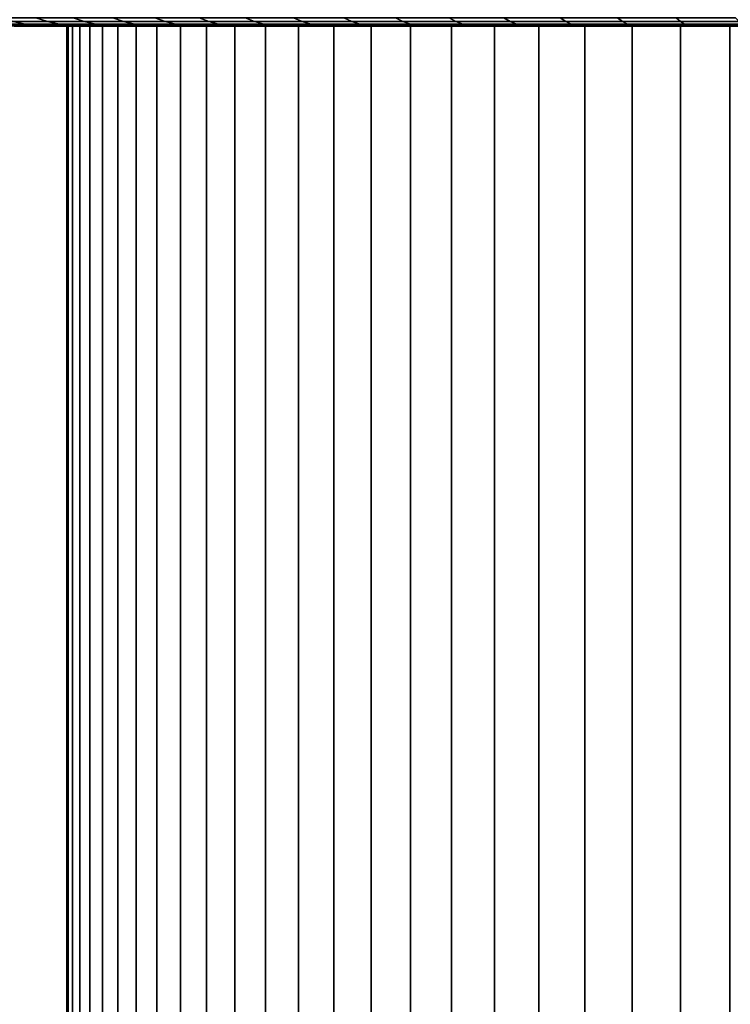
# Model space of a CAD drawing. Header units: metres. Extents: x -109 to 109, y -342 to 66.
# Tile 135 of 256: x -90 to -81, y 44 to 57. Entities that reach past the tile are written whole.
import ezdxf

# ---------------------------------------------------------------- set-up
doc = ezdxf.new("R2010")
doc.units = ezdxf.units.M
doc.layers.add('solid_K_24_62_16_000B91', color=7, linetype='CONTINUOUS')

msp = doc.modelspace()

# ---------------------------------------------------------------- linework, layer by layer
at = {"layer": 'solid_K_24_62_16_000B91'}
for points in [[(-90.642303, 57.461269, -8.165064), (-90.217728, 57.461269, -8.85985), (-90.055893, 57.427277, -8.755324), (-90.475456, 57.427277, -8.068735)], [(-90.217728, 57.461269, 8.85985), (-90.642303, 57.461269, 8.165064), (-90.475456, 57.427277, 8.068735), (-90.055893, 57.427277, 8.755324)], [(-90.475456, 57.427277, -8.068735), (-90.055893, 57.427277, -8.755324), (-89.892456, 57.406822, -8.649767), (-90.306969, 57.406822, -7.971455)], [(-90.055893, 57.427277, 8.755324), (-90.475456, 57.427277, 8.068735), (-90.306969, 57.406822, 7.971455), (-89.892456, 57.406822, 8.649767)], [(-90.377182, 57.508629, -8.962832), (-89.91317, 57.508629, -9.643411), (-89.759048, 57.461269, -9.532609), (-90.217728, 57.461269, -8.85985)], [(-89.91317, 57.508629, 9.643411), (-90.377182, 57.508629, 8.962832), (-90.217728, 57.461269, 8.85985), (-89.759048, 57.461269, 9.532609)], [(-90.306969, 57.406822, -7.971455), (-90.000008, 57.400002, -8.107799), (-90.20433, 57.400002, -7.757452)], [(-90.306969, 57.406822, -7.971455), (-89.892456, 57.406822, -8.649767), (-90.000008, 57.400002, -8.107799)], [(-90.306969, 57.406822, 7.971455), (-90.204285, 57.400002, 7.757534), (-89.999962, 57.400002, 8.10788)], [(-89.892456, 57.406822, 8.649767), (-90.306969, 57.406822, 7.971455), (-89.999962, 57.400002, 8.10788), (-89.786674, 57.400002, 8.452868)], [(-90.217728, 57.461269, -8.85985), (-89.759048, 57.461269, -9.532609), (-89.602623, 57.427277, -9.420146), (-90.055893, 57.427277, -8.755324)], [(-89.759048, 57.461269, 9.532609), (-90.217728, 57.461269, 8.85985), (-90.055893, 57.427277, 8.755324), (-89.602623, 57.427277, 9.420146)], [(-90.204285, 57.400002, 7.757534), (-90.20433, 57.400002, -7.757452), (-90.000008, 57.400002, -8.107799)], [(-89.999962, 57.400002, 8.10788), (-90.204285, 57.400002, 7.757534), (-90.000008, 57.400002, -8.107799)], [(-90.055893, 57.427277, -8.755324), (-89.602623, 57.427277, -9.420146), (-89.444656, 57.406822, -9.306573), (-89.892456, 57.406822, -8.649767)], [(-89.602623, 57.427277, 9.420146), (-90.055893, 57.427277, 8.755324), (-89.892456, 57.406822, 8.649767), (-89.444656, 57.406822, 9.306573)], [(-89.892456, 57.406822, -8.649767), (-89.78672, 57.400002, -8.452789), (-90.000008, 57.400002, -8.107799)], [(-89.999962, 57.400002, 8.10788), (-90.000008, 57.400002, -8.107799), (-89.78672, 57.400002, -8.452789)], [(-89.786674, 57.400002, 8.452868), (-89.999962, 57.400002, 8.10788), (-89.78672, 57.400002, -8.452789)], [(-89.91317, 57.508629, -9.643411), (-89.41581, 57.508629, -10.300014), (-89.26741, 57.461269, -10.181668), (-89.759048, 57.461269, -9.532609)], [(-89.41581, 57.508629, 10.300014), (-89.91317, 57.508629, 9.643411), (-89.759048, 57.461269, 9.532609), (-89.26741, 57.461269, 10.181668)], [(-89.892456, 57.406822, -8.649767), (-89.564606, 57.400002, -8.792192), (-89.78672, 57.400002, -8.452789)], [(-89.892456, 57.406822, -8.649767), (-89.444656, 57.406822, -9.306573), (-89.564606, 57.400002, -8.792192)], [(-89.892456, 57.406822, 8.649767), (-89.786674, 57.400002, 8.452868), (-89.564552, 57.400002, 8.792271)], [(-89.444656, 57.406822, 9.306573), (-89.892456, 57.406822, 8.649767), (-89.564552, 57.400002, 8.792271), (-89.333809, 57.400002, 9.12579)], [(-89.786674, 57.400002, 8.452868), (-89.78672, 57.400002, -8.452789), (-89.564606, 57.400002, -8.792192)], [(-89.5, 57.400002), (-89.564552, 57.400002, 8.792271), (-89.786674, 57.400002, 8.452868), (-89.564606, 57.400002, -8.792192)], [(-89.759048, 57.461269, -9.532609), (-89.26741, 57.461269, -10.181668), (-89.116783, 57.427277, -10.061548), (-89.602623, 57.427277, -9.420146)], [(-89.26741, 57.461269, 10.181668), (-89.759048, 57.461269, 9.532609), (-89.602623, 57.427277, 9.420146), (-89.116783, 57.427277, 10.061548)], [(-89.602623, 57.427277, -9.420146), (-89.116783, 57.427277, -10.061548), (-88.964668, 57.406822, -9.940242), (-89.444656, 57.406822, -9.306573)], [(-89.116783, 57.427277, 10.061548), (-89.602623, 57.427277, 9.420146), (-89.444656, 57.406822, 9.306573), (-88.964668, 57.406822, 9.940242)], [(-89.444656, 57.406822, -9.306573), (-89.333862, 57.400002, -9.125713), (-89.564606, 57.400002, -8.792192)], [(-89.480934, 57.400002, -0.70382), (-89.5, 57.400002), (-89.564606, 57.400002, -8.792192), (-89.333862, 57.400002, -9.125713)], [(-89.328743, 57.400002, 2.103165), (-89.333809, 57.400002, 9.12579), (-89.564552, 57.400002, 8.792271), (-89.423798, 57.400002, 1.405534)], [(-89.480934, 57.400002, 0.70382), (-89.423798, 57.400002, 1.405534), (-89.564552, 57.400002, 8.792271)], [(-89.5, 57.400002), (-89.480934, 57.400002, 0.70382), (-89.564552, 57.400002, 8.792271)], [(-89.5, 57.400002), (-89.480934, 57.400002, -0.70382), (-89.480934, 37.599998, -0.703791), (-89.5, 37.599998)], [(-89.480934, 57.400002, 0.70382), (-89.5, 57.400002), (-89.5, 37.599998), (-89.480934, 37.599998, 0.703791)], [(-89.480934, 57.400002, -0.70382), (-89.423798, 57.400002, -1.405534), (-89.42379, 37.599998, -1.405551), (-89.480934, 37.599998, -0.703791)], [(-89.423798, 57.400002, 1.405534), (-89.480934, 57.400002, 0.70382), (-89.480934, 37.599998, 0.703791), (-89.42379, 37.599998, 1.405551)], [(-89.423798, 57.400002, -1.405534), (-89.480934, 57.400002, -0.70382), (-89.333862, 57.400002, -9.125713)], [(-89.444656, 57.406822, -9.306573), (-89.094589, 57.400002, -9.453204), (-89.333862, 57.400002, -9.125713)], [(-89.444656, 57.406822, -9.306573), (-88.964668, 57.406822, -9.940242), (-89.094589, 57.400002, -9.453204)], [(-89.444656, 57.406822, 9.306573), (-89.333809, 57.400002, 9.12579), (-89.094528, 57.400002, 9.453279)], [(-88.964668, 57.406822, 9.940242), (-89.444656, 57.406822, 9.306573), (-89.094528, 57.400002, 9.453279), (-88.846916, 57.400002, 9.774474)], [(-89.423798, 57.400002, -1.405534), (-89.328743, 57.400002, -2.103165), (-89.328743, 37.599998, -2.103181), (-89.42379, 37.599998, -1.405551)], [(-89.328743, 57.400002, 2.103165), (-89.423798, 57.400002, 1.405534), (-89.42379, 37.599998, 1.405551), (-89.328743, 37.599998, 2.103181)], [(-89.328743, 57.400002, -2.103165), (-89.423798, 57.400002, -1.405534), (-89.333862, 57.400002, -9.125713)], [(-89.41581, 57.508629, -10.300014), (-88.886337, 57.508629, -10.931011), (-88.744026, 57.461269, -10.805414), (-89.26741, 57.461269, -10.181668)], [(-88.886337, 57.508629, 10.931011), (-89.41581, 57.508629, 10.300014), (-89.26741, 57.461269, 10.181668), (-88.744026, 57.461269, 10.805414)], [(-89.19606, 57.400002, -2.794629), (-89.328743, 57.400002, -2.103165), (-89.333862, 57.400002, -9.125713), (-89.094589, 57.400002, -9.453204)], [(-89.026154, 57.400002, 3.477856), (-89.094528, 57.400002, 9.453279), (-89.333809, 57.400002, 9.12579), (-89.19606, 57.400002, 2.794629)], [(-89.328743, 57.400002, 2.103165), (-89.19606, 57.400002, 2.794629), (-89.333809, 57.400002, 9.12579)], [(-89.328743, 57.400002, -2.103165), (-89.19606, 57.400002, -2.794629), (-89.196068, 37.599998, -2.794604), (-89.328743, 37.599998, -2.103181)], [(-89.19606, 57.400002, 2.794629), (-89.328743, 57.400002, 2.103165), (-89.328743, 37.599998, 2.103181), (-89.196068, 37.599998, 2.794604)], [(-89.26741, 57.461269, -10.181668), (-88.744026, 57.461269, -10.805414), (-88.599571, 57.427277, -10.677936), (-89.116783, 57.427277, -10.061548)], [(-88.744026, 57.461269, 10.805414), (-89.26741, 57.461269, 10.181668), (-89.116783, 57.427277, 10.061548), (-88.599571, 57.427277, 10.677936)], [(-89.19606, 57.400002, -2.794629), (-89.026154, 57.400002, -3.477856), (-89.026154, 37.599998, -3.477859), (-89.196068, 37.599998, -2.794604)], [(-89.026154, 57.400002, 3.477856), (-89.19606, 57.400002, 2.794629), (-89.196068, 37.599998, 2.794604), (-89.026154, 37.599998, 3.477859)], [(-89.026154, 57.400002, -3.477856), (-89.19606, 57.400002, -2.794629), (-89.094589, 57.400002, -9.453204)], [(-89.116783, 57.427277, -10.061548), (-88.599571, 57.427277, -10.677936), (-88.453697, 57.406822, -10.549198), (-88.964668, 57.406822, -9.940242)], [(-88.599571, 57.427277, 10.677936), (-89.116783, 57.427277, 10.061548), (-88.964668, 57.406822, 9.940242), (-88.453697, 57.406822, 10.549198)], [(-88.964668, 57.406822, -9.940242), (-88.84697, 57.400002, -9.774402), (-89.094589, 57.400002, -9.453204)], [(-88.819489, 57.400002, -4.150917), (-89.026154, 57.400002, -3.477856), (-89.094589, 57.400002, -9.453204), (-88.84697, 57.400002, -9.774402)], [(-88.819489, 57.400002, 4.150917), (-88.846916, 57.400002, 9.774474), (-89.094528, 57.400002, 9.453279), (-89.026154, 57.400002, 3.477856)], [(-89.026154, 57.400002, -3.477856), (-88.819489, 57.400002, -4.150917), (-88.819489, 37.599998, -4.150931), (-89.026154, 37.599998, -3.477859)], [(-88.819489, 57.400002, 4.150917), (-89.026154, 57.400002, 3.477856), (-89.026154, 37.599998, 3.477859), (-88.819489, 37.599998, 4.150931)], [(-88.964668, 57.406822, -9.940242), (-88.591202, 57.400002, -10.089078), (-88.84697, 57.400002, -9.774402)], [(-88.964668, 57.406822, -9.940242), (-88.453697, 57.406822, -10.549198), (-88.591202, 57.400002, -10.089078)], [(-88.964668, 57.406822, 9.940242), (-88.846916, 57.400002, 9.774474), (-88.591141, 57.400002, 10.089148)], [(-88.453697, 57.406822, 10.549198), (-88.964668, 57.406822, 9.940242), (-88.591141, 57.400002, 10.089148), (-88.327332, 57.400002, 10.39716)], [(-88.886337, 57.508629, -10.931011), (-88.32608, 57.508629, -11.534831), (-88.190193, 57.461269, -11.402296), (-88.744026, 57.461269, -10.805414)], [(-88.32608, 57.508629, 11.534831), (-88.886337, 57.508629, 10.931011), (-88.744026, 57.461269, 10.805414), (-88.190193, 57.461269, 11.402296)], [(-88.576691, 57.400002, -4.811809), (-88.819489, 57.400002, -4.150917), (-88.84697, 57.400002, -9.774402), (-88.591202, 57.400002, -10.089078)], [(-88.576691, 57.400002, 4.811809), (-88.591141, 57.400002, 10.089148), (-88.846916, 57.400002, 9.774474), (-88.819489, 57.400002, 4.150917)], [(-88.819489, 57.400002, -4.150917), (-88.576691, 57.400002, -4.811809), (-88.576691, 37.599998, -4.811804), (-88.819489, 37.599998, -4.150931)], [(-88.576691, 57.400002, 4.811809), (-88.819489, 57.400002, 4.150917), (-88.819489, 37.599998, 4.150931), (-88.576691, 37.599998, 4.811804)], [(-88.744026, 57.461269, -10.805414), (-88.190193, 57.461269, -11.402296), (-88.052277, 57.427277, -11.267776), (-88.599571, 57.427277, -10.677936)], [(-88.190193, 57.461269, 11.402296), (-88.744026, 57.461269, 10.805414), (-88.599571, 57.427277, 10.677936), (-88.052277, 57.427277, 11.267776)], [(-88.599571, 57.427277, -10.677936), (-88.052277, 57.427277, -11.267776), (-87.913002, 57.406822, -11.131927), (-88.453697, 57.406822, -10.549198)], [(-88.052277, 57.427277, 11.267776), (-88.599571, 57.427277, 10.677936), (-88.453697, 57.406822, 10.549198), (-87.913002, 57.406822, 11.131927)], [(-88.453697, 57.406822, -10.549198), (-88.327393, 57.400002, -10.397092), (-88.591202, 57.400002, -10.089078)], [(-88.298485, 57.400002, -5.458548), (-88.576691, 57.400002, -4.811809), (-88.591202, 57.400002, -10.089078), (-88.327393, 57.400002, -10.397092)], [(-88.298485, 57.400002, 5.458548), (-88.327332, 57.400002, 10.39716), (-88.591141, 57.400002, 10.089148), (-88.576691, 57.400002, 4.811809)], [(-88.576691, 57.400002, -4.811809), (-88.298485, 57.400002, -5.458548), (-88.298485, 37.599998, -5.458544), (-88.576691, 37.599998, -4.811804)], [(-88.298485, 57.400002, 5.458548), (-88.576691, 57.400002, 4.811809), (-88.576691, 37.599998, 4.811804), (-88.298485, 37.599998, 5.458544)], [(-88.453697, 57.406822, -10.549198), (-88.055771, 57.400002, -10.698172), (-88.327393, 57.400002, -10.397092)], [(-88.453697, 57.406822, -10.549198), (-87.913002, 57.406822, -11.131927), (-88.055771, 57.400002, -10.698172)], [(-88.453697, 57.406822, 10.549198), (-88.327332, 57.400002, 10.39716), (-88.05571, 57.400002, 10.698237)], [(-87.913002, 57.406822, 11.131927), (-88.453697, 57.406822, 10.549198), (-88.05571, 57.400002, 10.698237), (-87.776436, 57.400002, 10.992206)], [(-87.985657, 57.400002, -6.089306), (-88.298485, 57.400002, -5.458548), (-88.327393, 57.400002, -10.397092), (-88.055771, 57.400002, -10.698172)], [(-87.985657, 57.400002, 6.089306), (-88.05571, 57.400002, 10.698237), (-88.327332, 57.400002, 10.39716), (-88.298485, 57.400002, 5.458548)], [(-88.32608, 57.508629, -11.534831), (-87.736412, 57.508629, -12.109973), (-87.607307, 57.461269, -11.970831), (-88.190193, 57.461269, -11.402296)], [(-87.736412, 57.508629, 12.109973), (-88.32608, 57.508629, 11.534831), (-88.190193, 57.461269, 11.402296), (-87.607307, 57.461269, 11.970831)], [(-88.298485, 57.400002, -5.458548), (-87.985657, 57.400002, -6.089306), (-87.985657, 37.599998, -6.089308), (-88.298485, 37.599998, -5.458544)], [(-87.985657, 57.400002, 6.089306), (-88.298485, 57.400002, 5.458548), (-88.298485, 37.599998, 5.458544), (-87.985657, 37.599998, 6.089308)], [(-88.190193, 57.461269, -11.402296), (-87.607307, 57.461269, -11.970831), (-87.476265, 57.427277, -11.829603), (-88.052277, 57.427277, -11.267776)], [(-87.607307, 57.461269, 11.970831), (-88.190193, 57.461269, 11.402296), (-88.052277, 57.427277, 11.267776), (-87.476265, 57.427277, 11.829603)], [(-87.913002, 57.406822, -11.131927), (-87.776497, 57.400002, -10.992143), (-88.055771, 57.400002, -10.698172)], [(-87.639137, 57.400002, -6.702212), (-87.985657, 57.400002, -6.089306), (-88.055771, 57.400002, -10.698172), (-87.776497, 57.400002, -10.992143)], [(-87.639137, 57.400002, 6.702212), (-87.776436, 57.400002, 10.992206), (-88.05571, 57.400002, 10.698237), (-87.985657, 57.400002, 6.089306)], [(-88.052277, 57.427277, -11.267776), (-87.476265, 57.427277, -11.829603), (-87.343933, 57.406822, -11.68698), (-87.913002, 57.406822, -11.131927)], [(-87.476265, 57.427277, 11.829603), (-88.052277, 57.427277, 11.267776), (-87.913002, 57.406822, 11.131927), (-87.343933, 57.406822, 11.68698)], [(-87.985657, 57.400002, -6.089306), (-87.639137, 57.400002, -6.702212), (-87.639137, 37.599998, -6.702213), (-87.985657, 37.599998, -6.089308)], [(-87.639137, 57.400002, 6.702212), (-87.985657, 57.400002, 6.089306), (-87.985657, 37.599998, 6.089308), (-87.639137, 37.599998, 6.702213)], [(-87.913002, 57.406822, -11.131927), (-87.489731, 57.400002, -11.278853), (-87.776497, 57.400002, -10.992143)], [(-87.913002, 57.406822, -11.131927), (-87.343933, 57.406822, -11.68698), (-87.489731, 57.400002, -11.278853)], [(-87.913002, 57.406822, 11.131927), (-87.776436, 57.400002, 10.992206), (-87.489662, 57.400002, 11.278915)], [(-87.343933, 57.406822, 11.68698), (-87.913002, 57.406822, 11.131927), (-87.489662, 57.400002, 11.278915)], [(-87.259964, 57.400002, -7.295423), (-87.639137, 57.400002, -6.702212), (-87.776497, 57.400002, -10.992143), (-87.489731, 57.400002, -11.278853)], [(-87.259964, 57.400002, 7.295423), (-87.489662, 57.400002, 11.278915), (-87.776436, 57.400002, 10.992206), (-87.639137, 57.400002, 6.702212)], [(-87.736412, 57.508629, -12.109973), (-87.118813, 57.508629, -12.655008), (-86.996803, 57.461269, -12.509604), (-87.607307, 57.461269, -11.970831)], [(-87.118813, 57.508629, 12.655008), (-87.736412, 57.508629, 12.109973), (-87.607307, 57.461269, 11.970831), (-86.996803, 57.461269, 12.509604)], [(-87.639137, 57.400002, -6.702212), (-87.259964, 57.400002, -7.295423), (-87.259956, 37.599998, -7.295428), (-87.639137, 37.599998, -6.702213)], [(-87.259964, 57.400002, 7.295423), (-87.639137, 57.400002, 6.702212), (-87.639137, 37.599998, 6.702213), (-87.259956, 37.599998, 7.295428)], [(-87.607307, 57.461269, -11.970831), (-86.996803, 57.461269, -12.509604), (-86.872963, 57.427277, -12.36202), (-87.476265, 57.427277, -11.829603)], [(-86.996803, 57.461269, 12.509604), (-87.607307, 57.461269, 11.970831), (-87.476265, 57.427277, 11.829603), (-86.872963, 57.427277, 12.36202)], [(-87.343933, 57.406822, -11.68698), (-87.195709, 57.400002, -11.558045), (-87.489731, 57.400002, -11.278853)], [(-87.259964, 57.400002, -7.295423), (-87.489731, 57.400002, -11.278853), (-87.195709, 57.400002, -11.558045)], [(-87.343933, 57.406822, 11.68698), (-87.489662, 57.400002, 11.278915), (-87.195648, 57.400002, 11.558106)], [(-86.849213, 57.400002, 7.86726), (-87.195648, 57.400002, 11.558106), (-87.489662, 57.400002, 11.278915), (-87.259964, 57.400002, 7.295423)], [(-87.476265, 57.427277, -11.829603), (-86.872963, 57.427277, -12.36202), (-86.747902, 57.406822, -12.212978), (-87.343933, 57.406822, -11.68698)], [(-86.872963, 57.427277, 12.36202), (-87.476265, 57.427277, 11.829603), (-87.343933, 57.406822, 11.68698), (-86.747902, 57.406822, 12.212978)], [(-87.343933, 57.406822, -11.68698), (-86.747902, 57.406822, -12.212978), (-86.894592, 57.400002, -11.829587), (-87.195709, 57.400002, -11.558045)], [(-87.343933, 57.406822, 11.68698), (-87.195648, 57.400002, 11.558106), (-86.894524, 57.400002, 11.829647)], [(-86.747902, 57.406822, 12.212978), (-87.343933, 57.406822, 11.68698), (-86.894524, 57.400002, 11.829647)], [(-87.259964, 57.400002, -7.295423), (-86.849213, 57.400002, -7.86726), (-86.84922, 37.599998, -7.867254), (-87.259956, 37.599998, -7.295428)], [(-86.849213, 57.400002, 7.86726), (-87.259964, 57.400002, 7.295423), (-87.259956, 37.599998, 7.295428), (-86.84922, 37.599998, 7.867254)], [(-86.849213, 57.400002, -7.86726), (-87.259964, 57.400002, -7.295423), (-87.195709, 57.400002, -11.558045), (-86.894592, 57.400002, -11.829587)], [(-86.849213, 57.400002, 7.86726), (-86.894524, 57.400002, 11.829647), (-87.195648, 57.400002, 11.558106)], [(-87.118813, 57.508629, -12.655008), (-86.474815, 57.508629, -13.168582), (-86.360207, 57.461269, -13.017276), (-86.996803, 57.461269, -12.509604)], [(-86.474815, 57.508629, 13.168582), (-87.118813, 57.508629, 12.655008), (-86.996803, 57.461269, 12.509604), (-86.360207, 57.461269, 13.017276)], [(-86.996803, 57.461269, -12.509604), (-86.360207, 57.461269, -13.017276), (-86.243874, 57.427277, -12.863703), (-86.872963, 57.427277, -12.36202)], [(-86.360207, 57.461269, 13.017276), (-86.996803, 57.461269, 12.509604), (-86.872963, 57.427277, 12.36202), (-86.243874, 57.427277, 12.863703)], [(-86.747902, 57.406822, -12.212978), (-86.58654, 57.400002, -12.093319), (-86.894592, 57.400002, -11.829587)], [(-86.408096, 57.400002, -8.416032), (-86.849213, 57.400002, -7.86726), (-86.894592, 57.400002, -11.829587), (-86.58654, 57.400002, -12.093319)], [(-86.747902, 57.406822, 12.212978), (-86.894524, 57.400002, 11.829647), (-86.586472, 57.400002, 12.093379)], [(-86.408096, 57.400002, 8.416032), (-86.586472, 57.400002, 12.093379), (-86.894524, 57.400002, 11.829647), (-86.849213, 57.400002, 7.86726)], [(-86.872963, 57.427277, -12.36202), (-86.243874, 57.427277, -12.863703), (-86.126396, 57.406822, -12.708612), (-86.747902, 57.406822, -12.212978)], [(-86.243874, 57.427277, 12.863703), (-86.872963, 57.427277, 12.36202), (-86.747902, 57.406822, 12.212978), (-86.126396, 57.406822, 12.708612)], [(-86.849213, 57.400002, -7.86726), (-86.408096, 57.400002, -8.416032), (-86.408104, 37.599998, -8.416026), (-86.84922, 37.599998, -7.867254)], [(-86.408096, 57.400002, 8.416032), (-86.849213, 57.400002, 7.86726), (-86.84922, 37.599998, 7.867254), (-86.408104, 37.599998, 8.416026)], [(-86.747902, 57.406822, -12.212978), (-86.126396, 57.406822, -12.708612), (-86.271812, 57.400002, -12.34902), (-86.58654, 57.400002, -12.093319)], [(-86.747902, 57.406822, 12.212978), (-86.586472, 57.400002, 12.093379), (-86.271736, 57.400002, 12.349081)], [(-86.126396, 57.406822, 12.708612), (-86.747902, 57.406822, 12.212978), (-86.271736, 57.400002, 12.349081)], [(-86.408096, 57.400002, -8.416032), (-86.58654, 57.400002, -12.093319), (-86.271812, 57.400002, -12.34902)], [(-85.93795, 57.400002, 8.940086), (-86.271736, 57.400002, 12.349081), (-86.586472, 57.400002, 12.093379), (-86.408096, 57.400002, 8.416032)], [(-86.474815, 57.508629, -13.168582), (-85.806015, 57.508629, -13.649416), (-85.699089, 57.461269, -13.492584), (-86.360207, 57.461269, -13.017276)], [(-85.806015, 57.508629, 13.649416), (-86.474815, 57.508629, 13.168582), (-86.360207, 57.461269, 13.017276), (-85.699089, 57.461269, 13.492584)], [(-86.408096, 57.400002, -8.416032), (-85.93795, 57.400002, -8.940086), (-85.937935, 37.599998, -8.940104), (-86.408104, 37.599998, -8.416026)], [(-85.93795, 57.400002, 8.940086), (-86.408096, 57.400002, 8.416032), (-86.408104, 37.599998, 8.416026), (-85.937935, 37.599998, 8.940104)], [(-85.93795, 57.400002, -8.940086), (-86.408096, 57.400002, -8.416032), (-86.271812, 57.400002, -12.34902), (-85.950546, 57.400002, -12.596582)], [(-86.360207, 57.461269, -13.017276), (-85.699089, 57.461269, -13.492584), (-85.590561, 57.427277, -13.333404), (-86.243874, 57.427277, -12.863703)], [(-85.699089, 57.461269, 13.492584), (-86.360207, 57.461269, 13.017276), (-86.243874, 57.427277, 12.863703), (-85.590561, 57.427277, 13.333404)], [(-86.126396, 57.406822, -12.708612), (-85.950546, 57.400002, -12.596582), (-86.271812, 57.400002, -12.34902)], [(-86.126396, 57.406822, 12.708612), (-86.271736, 57.400002, 12.349081), (-85.950462, 57.400002, 12.596642)], [(-85.93795, 57.400002, 8.940086), (-85.950462, 57.400002, 12.596642), (-86.271736, 57.400002, 12.349081)], [(-86.243874, 57.427277, -12.863703), (-85.590561, 57.427277, -13.333404), (-85.480965, 57.406822, -13.17265), (-86.126396, 57.406822, -12.708612)], [(-85.590561, 57.427277, 13.333404), (-86.243874, 57.427277, 12.863703), (-86.126396, 57.406822, 12.708612), (-85.480965, 57.406822, 13.17265)], [(-86.126396, 57.406822, -12.708612), (-85.480965, 57.406822, -13.17265), (-85.622948, 57.400002, -12.835829), (-85.950546, 57.400002, -12.596582)], [(-86.126396, 57.406822, 12.708612), (-85.950462, 57.400002, 12.596642), (-85.622864, 57.400002, 12.835889)], [(-85.480965, 57.406822, 13.17265), (-86.126396, 57.406822, 12.708612), (-85.622864, 57.400002, 12.835889)], [(-85.440094, 57.400002, -9.437937), (-85.93795, 57.400002, -8.940086), (-85.950546, 57.400002, -12.596582), (-85.622948, 57.400002, -12.835829)], [(-85.440094, 57.400002, 9.437937), (-85.622864, 57.400002, 12.835889), (-85.950462, 57.400002, 12.596642), (-85.93795, 57.400002, 8.940086)], [(-85.93795, 57.400002, -8.940086), (-85.440094, 57.400002, -9.437937), (-85.440102, 37.599998, -9.437931), (-85.937935, 37.599998, -8.940104)], [(-85.440094, 57.400002, 9.437937), (-85.93795, 57.400002, 8.940086), (-85.937935, 37.599998, 8.940104), (-85.440102, 37.599998, 9.437931)], [(-85.806015, 57.508629, -13.649416), (-85.114082, 57.508629, -14.096314), (-85.015106, 57.461269, -13.934349), (-85.699089, 57.461269, -13.492584)], [(-85.114082, 57.508629, 14.096314), (-85.806015, 57.508629, 13.649416), (-85.699089, 57.461269, 13.492584), (-85.015106, 57.461269, 13.934349)], [(-85.699089, 57.461269, -13.492584), (-85.015106, 57.461269, -13.934349), (-84.914642, 57.427277, -13.769957), (-85.590561, 57.427277, -13.333404)], [(-85.015106, 57.461269, 13.934349), (-85.699089, 57.461269, 13.492584), (-85.590561, 57.427277, 13.333404), (-84.914642, 57.427277, 13.769957)], [(-85.480965, 57.406822, -13.17265), (-85.289268, 57.400002, -13.066577), (-85.622948, 57.400002, -12.835829)], [(-85.440094, 57.400002, -9.437937), (-85.622948, 57.400002, -12.835829), (-85.289268, 57.400002, -13.066577)], [(-85.480965, 57.406822, 13.17265), (-85.622864, 57.400002, 12.835889), (-85.289177, 57.400002, 13.066636)], [(-84.916008, 57.400002, 9.908115), (-85.289177, 57.400002, 13.066636), (-85.622864, 57.400002, 12.835889), (-85.440094, 57.400002, 9.437937)], [(-85.590561, 57.427277, -13.333404), (-84.914642, 57.427277, -13.769957), (-84.813194, 57.406822, -13.60394), (-85.480965, 57.406822, -13.17265)], [(-84.914642, 57.427277, 13.769957), (-85.590561, 57.427277, 13.333404), (-85.480965, 57.406822, 13.17265), (-84.813194, 57.406822, 13.60394)], [(-85.480965, 57.406822, -13.17265), (-84.813194, 57.406822, -13.60394), (-84.949646, 57.400002, -13.288725), (-85.289268, 57.400002, -13.066577)], [(-85.480965, 57.406822, 13.17265), (-85.289177, 57.400002, 13.066636), (-84.949554, 57.400002, 13.288782)], [(-84.813194, 57.406822, 13.60394), (-85.480965, 57.406822, 13.17265), (-84.949554, 57.400002, 13.288782)], [(-85.440094, 57.400002, -9.437937), (-84.916008, 57.400002, -9.908115), (-84.916023, 37.599998, -9.908101), (-85.440102, 37.599998, -9.437931)], [(-84.916008, 57.400002, 9.908115), (-85.440094, 57.400002, 9.437937), (-85.440102, 37.599998, 9.437931), (-84.916023, 37.599998, 9.908101)], [(-84.916008, 57.400002, -9.908115), (-85.440094, 57.400002, -9.437937), (-85.289268, 57.400002, -13.066577), (-84.949646, 57.400002, -13.288725)], [(-84.916008, 57.400002, 9.908115), (-84.949554, 57.400002, 13.288782), (-85.289177, 57.400002, 13.066636)], [(-85.114082, 57.508629, -14.096314), (-84.400726, 57.508629, -14.508168), (-84.309952, 57.461269, -14.341471), (-85.015106, 57.461269, -13.934349)], [(-84.400726, 57.508629, 14.508168), (-85.114082, 57.508629, 14.096314), (-85.015106, 57.461269, 13.934349), (-84.309952, 57.461269, 14.341471)], [(-85.015106, 57.461269, -13.934349), (-84.309952, 57.461269, -14.341471), (-84.217812, 57.427277, -14.172275), (-84.914642, 57.427277, -13.769957)], [(-84.309952, 57.461269, 14.341471), (-85.015106, 57.461269, 13.934349), (-84.914642, 57.427277, 13.769957), (-84.217812, 57.427277, 14.172275)], [(-84.813194, 57.406822, -13.60394), (-84.60437, 57.400002, -13.502067), (-84.949646, 57.400002, -13.288725)], [(-84.367271, 57.400002, -10.349205), (-84.916008, 57.400002, -9.908115), (-84.949646, 57.400002, -13.288725), (-84.60437, 57.400002, -13.502067)], [(-84.813194, 57.406822, 13.60394), (-84.949554, 57.400002, 13.288782), (-84.604279, 57.400002, 13.502122)], [(-84.367271, 57.400002, 10.349205), (-84.604279, 57.400002, 13.502122), (-84.949554, 57.400002, 13.288782), (-84.916008, 57.400002, 9.908115)], [(-84.916008, 57.400002, -9.908115), (-84.367271, 57.400002, -10.349205), (-84.367256, 37.599998, -10.349217), (-84.916023, 37.599998, -9.908101)], [(-84.367271, 57.400002, 10.349205), (-84.916008, 57.400002, 9.908115), (-84.916023, 37.599998, 9.908101), (-84.367256, 37.599998, 10.349217)], [(-84.914642, 57.427277, -13.769957), (-84.217812, 57.427277, -14.172275), (-84.124763, 57.406822, -14.001408), (-84.813194, 57.406822, -13.60394)], [(-84.217812, 57.427277, 14.172275), (-84.914642, 57.427277, 13.769957), (-84.813194, 57.406822, 13.60394), (-84.124763, 57.406822, 14.001408)], [(-84.813194, 57.406822, -13.60394), (-84.124763, 57.406822, -14.001408), (-84.253693, 57.400002, -13.706453), (-84.60437, 57.400002, -13.502067)], [(-84.813194, 57.406822, 13.60394), (-84.604279, 57.400002, 13.502122), (-84.253601, 57.400002, 13.706506)], [(-84.124763, 57.406822, 14.001408), (-84.813194, 57.406822, 13.60394), (-84.253601, 57.400002, 13.706506)], [(-84.367271, 57.400002, -10.349205), (-84.60437, 57.400002, -13.502067), (-84.253693, 57.400002, -13.706453)], [(-83.795441, 57.400002, 10.759953), (-84.253601, 57.400002, 13.706506), (-84.604279, 57.400002, 13.502122), (-84.367271, 57.400002, 10.349205)], [(-84.400726, 57.508629, -14.508168), (-83.667732, 57.508629, -14.883952), (-83.585381, 57.461269, -14.712936), (-84.309952, 57.461269, -14.341471)], [(-83.667732, 57.508629, 14.883952), (-84.400726, 57.508629, 14.508168), (-84.309952, 57.461269, 14.341471), (-83.585381, 57.461269, 14.712936)], [(-84.367271, 57.400002, -10.349205), (-83.795441, 57.400002, -10.759953), (-83.795425, 37.599998, -10.75996), (-84.367256, 37.599998, -10.349217)], [(-83.795441, 57.400002, 10.759953), (-84.367271, 57.400002, 10.349205), (-84.367256, 37.599998, 10.349217), (-83.795425, 37.599998, 10.75996)], [(-83.795441, 57.400002, -10.759953), (-84.367271, 57.400002, -10.349205), (-84.253693, 57.400002, -13.706453), (-83.897789, 57.400002, -13.901774)], [(-84.309952, 57.461269, -14.341471), (-83.585381, 57.461269, -14.712936), (-83.501785, 57.427277, -14.539359), (-84.217812, 57.427277, -14.172275)], [(-83.585381, 57.461269, 14.712936), (-84.309952, 57.461269, 14.341471), (-84.217812, 57.427277, 14.172275), (-83.501785, 57.427277, 14.539359)], [(-84.124763, 57.406822, -14.001408), (-83.897789, 57.400002, -13.901774), (-84.253693, 57.400002, -13.706453)], [(-84.124763, 57.406822, 14.001408), (-84.253601, 57.400002, 13.706506), (-83.897697, 57.400002, 13.901823)], [(-83.795441, 57.400002, 10.759953), (-83.897697, 57.400002, 13.901823), (-84.253601, 57.400002, 13.706506)], [(-84.217812, 57.427277, -14.172275), (-83.501785, 57.427277, -14.539359), (-83.417366, 57.406822, -14.364066), (-84.124763, 57.406822, -14.001408)], [(-83.501785, 57.427277, 14.539359), (-84.217812, 57.427277, 14.172275), (-84.124763, 57.406822, 14.001408), (-83.417366, 57.406822, 14.364066)], [(-84.124763, 57.406822, -14.001408), (-83.417366, 57.406822, -14.364066), (-83.537071, 57.400002, -14.087806), (-83.897789, 57.400002, -13.901774)], [(-84.124763, 57.406822, 14.001408), (-83.897697, 57.400002, 13.901823), (-83.53698, 57.400002, 14.08785)], [(-83.417366, 57.406822, 14.364066), (-84.124763, 57.406822, 14.001408), (-83.53698, 57.400002, 14.08785)], [(-83.202187, 57.400002, -11.13915), (-83.795441, 57.400002, -10.759953), (-83.897789, 57.400002, -13.901774), (-83.537071, 57.400002, -14.087806)], [(-83.202187, 57.400002, 11.13915), (-83.53698, 57.400002, 14.08785), (-83.897697, 57.400002, 13.901823), (-83.795441, 57.400002, 10.759953)], [(-83.795441, 57.400002, -10.759953), (-83.202187, 57.400002, -11.13915), (-83.202217, 37.599998, -11.139134), (-83.795425, 37.599998, -10.75996)], [(-83.202187, 57.400002, 11.13915), (-83.795441, 57.400002, 10.759953), (-83.795425, 37.599998, 10.75996), (-83.202217, 37.599998, 11.139134)], [(-83.667732, 57.508629, -14.883952), (-82.916924, 57.508629, -15.222733), (-82.843193, 57.461269, -15.047824), (-83.585381, 57.461269, -14.712936)], [(-82.916924, 57.508629, 15.222733), (-83.667732, 57.508629, 14.883952), (-83.585381, 57.461269, 14.712936), (-82.843193, 57.461269, 15.047824)], [(-83.585381, 57.461269, -14.712936), (-82.843193, 57.461269, -15.047824), (-82.768356, 57.427277, -14.870296), (-83.501785, 57.427277, -14.539359)], [(-82.843193, 57.461269, 15.047824), (-83.585381, 57.461269, 14.712936), (-83.501785, 57.427277, 14.539359), (-82.768356, 57.427277, 14.870296)], [(-83.417366, 57.406822, -14.364066), (-83.171768, 57.400002, -14.264437), (-83.537071, 57.400002, -14.087806)], [(-83.202187, 57.400002, -11.13915), (-83.537071, 57.400002, -14.087806), (-83.171768, 57.400002, -14.264437)], [(-83.417366, 57.406822, 14.364066), (-83.53698, 57.400002, 14.08785), (-83.171684, 57.400002, 14.264476)], [(-82.589317, 57.400002, 11.485654), (-83.171684, 57.400002, 14.264476), (-83.53698, 57.400002, 14.08785), (-83.202187, 57.400002, 11.13915)], [(-83.501785, 57.427277, -14.539359), (-82.768356, 57.427277, -14.870296), (-82.69278, 57.406822, -14.691012), (-83.417366, 57.406822, -14.364066)], [(-82.768356, 57.427277, 14.870296), (-83.501785, 57.427277, 14.539359), (-83.417366, 57.406822, 14.364066), (-82.69278, 57.406822, 14.691012)], [(-83.417366, 57.406822, -14.364066), (-82.69278, 57.406822, -14.691012), (-83.171768, 57.400002, -14.264437)], [(-83.417366, 57.406822, 14.364066), (-83.171684, 57.400002, 14.264476), (-82.802078, 57.400002, 14.43158)], [(-82.69278, 57.406822, 14.691012), (-83.417366, 57.406822, 14.364066), (-82.802078, 57.400002, 14.43158)], [(-83.202187, 57.400002, -11.13915), (-82.589317, 57.400002, -11.485654), (-82.58931, 37.599998, -11.485657), (-83.202217, 37.599998, -11.139134)], [(-82.589317, 57.400002, 11.485654), (-83.202187, 57.400002, 11.13915), (-83.202217, 37.599998, 11.139134), (-82.58931, 37.599998, 11.485657)], [(-82.589317, 57.400002, -11.485654), (-83.202187, 57.400002, -11.13915), (-83.171768, 57.400002, -14.264437), (-82.802155, 57.400002, -14.431545)], [(-82.69278, 57.406822, -14.691012), (-82.802155, 57.400002, -14.431545), (-83.171768, 57.400002, -14.264437)], [(-82.589317, 57.400002, 11.485654), (-82.802078, 57.400002, 14.43158), (-83.171684, 57.400002, 14.264476)], [(-82.916924, 57.508629, -15.222733), (-82.150154, 57.508629, -15.523666), (-82.085236, 57.461269, -15.345301), (-82.843193, 57.461269, -15.047824)], [(-82.150154, 57.508629, 15.523666), (-82.916924, 57.508629, 15.222733), (-82.843193, 57.461269, 15.047824), (-82.085236, 57.461269, 15.345301)], [(-82.843193, 57.461269, -15.047824), (-82.085236, 57.461269, -15.345301), (-82.019341, 57.427277, -15.164262), (-82.768356, 57.427277, -14.870296)], [(-82.085236, 57.461269, 15.345301), (-82.843193, 57.461269, 15.047824), (-82.768356, 57.427277, 14.870296), (-82.019341, 57.427277, 15.164262)], [(-82.69278, 57.406822, -14.691012), (-82.428513, 57.400002, -14.589017), (-82.802155, 57.400002, -14.431545)], [(-82.589317, 57.400002, -11.485654), (-82.802155, 57.400002, -14.431545), (-82.428513, 57.400002, -14.589017)], [(-82.69278, 57.406822, 14.691012), (-82.802078, 57.400002, 14.43158), (-82.428436, 57.400002, 14.589047)], [(-81.958565, 57.400002, 11.798476), (-82.428436, 57.400002, 14.589047), (-82.802078, 57.400002, 14.43158), (-82.589317, 57.400002, 11.485654)], [(-82.768356, 57.427277, -14.870296), (-82.019341, 57.427277, -15.164262), (-81.952797, 57.406822, -14.981436), (-82.69278, 57.406822, -14.691012)], [(-82.019341, 57.427277, 15.164262), (-82.768356, 57.427277, 14.870296), (-82.69278, 57.406822, 14.691012), (-81.952797, 57.406822, 14.981436)], [(-82.69278, 57.406822, -14.691012), (-81.952797, 57.406822, -14.981436), (-82.428513, 57.400002, -14.589017)], [(-82.69278, 57.406822, 14.691012), (-82.428436, 57.400002, 14.589047), (-82.050911, 57.400002, 14.736826)], [(-81.952797, 57.406822, 14.981436), (-82.69278, 57.406822, 14.691012), (-82.050911, 57.400002, 14.736826)], [(-82.589317, 57.400002, -11.485654), (-81.958565, 57.400002, -11.798476), (-81.958542, 37.599998, -11.798487), (-82.58931, 37.599998, -11.485657)], [(-81.958565, 57.400002, 11.798476), (-82.589317, 57.400002, 11.485654), (-82.58931, 37.599998, 11.485657), (-81.958542, 37.599998, 11.798487)], [(-81.958565, 57.400002, -11.798476), (-82.589317, 57.400002, -11.485654), (-82.428513, 57.400002, -14.589017), (-82.050987, 57.400002, -14.736798)], [(-81.952797, 57.406822, -14.981436), (-82.050987, 57.400002, -14.736798), (-82.428513, 57.400002, -14.589017)], [(-81.958565, 57.400002, 11.798476), (-82.050911, 57.400002, 14.736826), (-82.428436, 57.400002, 14.589047)], [(-82.150154, 57.508629, -15.523666), (-81.369339, 57.508629, -15.786006), (-81.313393, 57.461269, -15.604626), (-82.085236, 57.461269, -15.345301)], [(-81.369339, 57.508629, 15.786006), (-82.150154, 57.508629, 15.523666), (-82.085236, 57.461269, 15.345301), (-81.313393, 57.461269, 15.604626)], [(-82.085236, 57.461269, -15.345301), (-81.313393, 57.461269, -15.604626), (-81.256599, 57.427277, -15.420528), (-82.019341, 57.427277, -15.164262)], [(-81.313393, 57.461269, 15.604626), (-82.085236, 57.461269, 15.345301), (-82.019341, 57.427277, 15.164262), (-81.256599, 57.427277, 15.420528)], [(-81.952797, 57.406822, -14.981436), (-81.669777, 57.400002, -14.874813), (-82.050987, 57.400002, -14.736798)], [(-81.311783, 57.400002, -12.076701), (-81.958565, 57.400002, -11.798476), (-82.050987, 57.400002, -14.736798), (-81.669777, 57.400002, -14.874813)], [(-81.952797, 57.406822, 14.981436), (-82.050911, 57.400002, 14.736826), (-81.669701, 57.400002, 14.874839)], [(-81.311783, 57.400002, 12.076701), (-81.669701, 57.400002, 14.874839), (-82.050911, 57.400002, 14.736826), (-81.958565, 57.400002, 11.798476)], [(-82.019341, 57.427277, -15.164262), (-81.256599, 57.427277, -15.420528), (-81.199257, 57.406822, -15.234612), (-81.952797, 57.406822, -14.981436)], [(-81.256599, 57.427277, 15.420528), (-82.019341, 57.427277, 15.164262), (-81.952797, 57.406822, 14.981436), (-81.199257, 57.406822, 15.234612)], [(-81.958565, 57.400002, -11.798476), (-81.311783, 57.400002, -12.076701), (-81.311806, 37.599998, -12.076694), (-81.958542, 37.599998, -11.798487)], [(-81.311783, 57.400002, 12.076701), (-81.958565, 57.400002, 11.798476), (-81.958542, 37.599998, 11.798487), (-81.311806, 37.599998, 12.076694)], [(-81.952797, 57.406822, -14.981436), (-81.199257, 57.406822, -15.234612), (-81.669777, 57.400002, -14.874813)], [(-81.199257, 57.406822, 15.234612), (-81.952797, 57.406822, 14.981436), (-81.669701, 57.400002, 14.874839), (-81.285057, 57.400002, 15.002995)], [(-81.199257, 57.406822, -15.234612), (-81.285141, 57.400002, -15.00297), (-81.669777, 57.400002, -14.874813)], [(-81.311783, 57.400002, -12.076701), (-81.669777, 57.400002, -14.874813), (-81.285141, 57.400002, -15.00297)], [(-80.650925, 57.400002, 12.319489), (-81.285057, 57.400002, 15.002995), (-81.669701, 57.400002, 14.874839), (-81.311783, 57.400002, 12.076701)], [(-81.369339, 57.508629, -15.786006), (-80.576416, 57.508629, -16.0091), (-80.529579, 57.461269, -15.825155), (-81.313393, 57.461269, -15.604626)], [(-80.576416, 57.508629, 16.0091), (-81.369339, 57.508629, 15.786006), (-81.313393, 57.461269, 15.604626), (-80.529579, 57.461269, 15.825155)], [(-81.313393, 57.461269, -15.604626), (-80.529579, 57.461269, -15.825155), (-80.48204, 57.427277, -15.638456), (-81.256599, 57.427277, -15.420528)], [(-80.529579, 57.461269, 15.825155), (-81.313393, 57.461269, 15.604626), (-81.256599, 57.427277, 15.420528), (-80.48204, 57.427277, 15.638456)], [(-81.311783, 57.400002, -12.076701), (-80.650925, 57.400002, -12.319489), (-80.650932, 37.599998, -12.319487), (-81.311806, 37.599998, -12.076694)], [(-80.650925, 57.400002, 12.319489), (-81.311783, 57.400002, 12.076701), (-81.311806, 37.599998, 12.076694), (-80.650932, 37.599998, 12.319487)], [(-80.650925, 57.400002, -12.319489), (-81.311783, 57.400002, -12.076701), (-81.285141, 57.400002, -15.00297), (-80.897202, 57.400002, -15.121221)], [(-81.199257, 57.406822, -15.234612), (-80.897202, 57.400002, -15.121221), (-81.285141, 57.400002, -15.00297)], [(-81.199257, 57.406822, 15.234612), (-81.285057, 57.400002, 15.002995), (-80.897118, 57.400002, 15.121244)], [(-80.650925, 57.400002, 12.319489), (-80.897118, 57.400002, 15.121244), (-81.285057, 57.400002, 15.002995)], [(-81.256599, 57.427277, -15.420528), (-80.48204, 57.427277, -15.638456), (-80.434029, 57.406822, -15.449912), (-81.199257, 57.406822, -15.234612)], [(-80.48204, 57.427277, 15.638456), (-81.256599, 57.427277, 15.420528), (-81.199257, 57.406822, 15.234612), (-80.434029, 57.406822, 15.449912)], [(-81.199257, 57.406822, -15.234612), (-80.434029, 57.406822, -15.449912), (-80.897202, 57.400002, -15.121221)], [(-80.434029, 57.406822, 15.449912), (-81.199257, 57.406822, 15.234612), (-80.897118, 57.400002, 15.121244), (-80.506119, 57.400002, 15.229498)], [(-80.434029, 57.406822, -15.449912), (-80.50621, 57.400002, -15.229475), (-80.897202, 57.400002, -15.121221)], [(-80.650925, 57.400002, -12.319489), (-80.897202, 57.400002, -15.121221), (-80.50621, 57.400002, -15.229475)], [(-79.977875, 57.400002, 12.526147), (-80.506119, 57.400002, 15.229498), (-80.897118, 57.400002, 15.121244), (-80.650925, 57.400002, 12.319489)], [(-80.650925, 57.400002, -12.319489), (-79.977875, 57.400002, -12.526147), (-79.977859, 37.599998, -12.526152), (-80.650932, 37.599998, -12.319487)], [(-79.977875, 57.400002, 12.526147), (-80.650925, 57.400002, 12.319489), (-80.650932, 37.599998, 12.319487), (-79.977859, 37.599998, 12.526152)], [(-79.977875, 57.400002, -12.526147), (-80.650925, 57.400002, -12.319489), (-80.50621, 57.400002, -15.229475), (-80.112511, 57.400002, -15.327636)]]:
    msp.add_3dface(points, dxfattribs=at)

doc.saveas('drawing.dxf')
